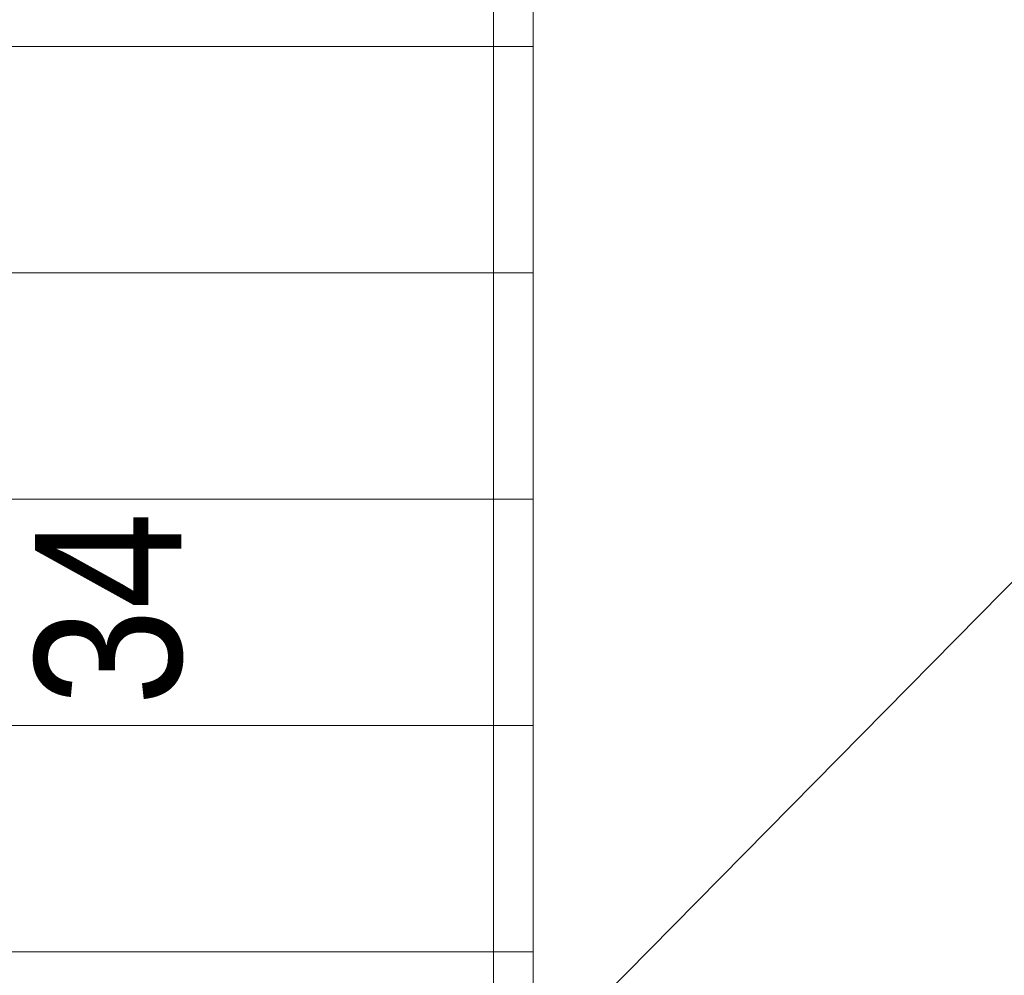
# Model space of a CAD drawing. Header units: centimetres. Extents: x -2424 to 2260, y -130 to 3012.
# Tile 11 of 81: x -1125 to -977, y 1537 to 1680. Entities that reach past the tile are written whole.
import ezdxf

# ---------------------------------------------------------------- set-up
doc = ezdxf.new("R2010")
doc.units = ezdxf.units.CM
doc.linetypes.add('Dash', pattern=[60, 30, -30])
for name, color, linetype, lineweight in [('A-AREA', 32, 'Continuous', 13), ('A-DETL-THIN', 151, 'Continuous', 9), ('G-ANNO-TEXT', 231, 'Continuous', 13), ('S-STRS', 31, 'Continuous', 13), ('S-STRS-MBND', 31, 'Continuous', 13)]:
    doc.layers.add(name, color=color, linetype=linetype, lineweight=lineweight)
doc.styles.add('Arial_8', font='arial.ttf', dxfattribs={"width": 0.85, "height": 22})

msp = doc.modelspace()

# ---------------------------------------------------------------- linework, layer by layer
at = {"layer": 'A-AREA', "color": 251, "lineweight": 9}
msp.add_line((-1037.41, 1533.33), (-741.62, 1833.33), dxfattribs=at)
at = {"layer": 'A-DETL-THIN', "color": 251, "lineweight": 9}
for p, q in [((-1053.62, 1527.33), (-1053.62, 1689.33)), ((-1047.62, 1533.33), (-1047.62, 1683.33))]:
    msp.add_line(p, q, dxfattribs=at)
at = {"layer": 'S-STRS', "color": 251, "lineweight": 9}
for p, q in [((-1047.62, 1676.33), (-1047.62, 1683.33)), ((-1197.62, 1676.33), (-1047.62, 1676.33)), ((-1197.62, 1676.33), (-1047.62, 1676.33)), ((-1047.62, 1642.33), (-1047.62, 1676.33)), ((-1197.62, 1642.33), (-1047.62, 1642.33)), ((-1197.62, 1642.33), (-1047.62, 1642.33)), ((-1047.62, 1608.33), (-1047.62, 1642.33)), ((-1197.62, 1608.33), (-1047.62, 1608.33)), ((-1197.62, 1608.33), (-1047.62, 1608.33)), ((-1047.62, 1574.33), (-1047.62, 1608.33)), ((-1197.62, 1574.33), (-1047.62, 1574.33)), ((-1197.62, 1574.33), (-1047.62, 1574.33)), ((-1047.62, 1540.33), (-1047.62, 1574.33)), ((-1197.62, 1540.33), (-1047.62, 1540.33)), ((-1197.62, 1540.33), (-1047.62, 1540.33)), ((-1047.62, 1533.33), (-1047.62, 1540.33))]:
    msp.add_line(p, q, dxfattribs=at)
at = {"layer": 'S-STRS-MBND', "color": 251, "linetype": 'Dash', "lineweight": 9}
for p, q in [((-1047.62, 1676.33), (-1047.62, 1683.33)), ((-1197.62, 1676.33), (-1047.62, 1676.33)), ((-1197.62, 1676.33), (-1047.62, 1676.33)), ((-1047.62, 1540.33), (-1047.62, 1676.33)), ((-1197.62, 1642.33), (-1047.62, 1642.33)), ((-1197.62, 1642.33), (-1047.62, 1642.33)), ((-1197.62, 1608.33), (-1047.62, 1608.33)), ((-1197.62, 1608.33), (-1047.62, 1608.33)), ((-1197.62, 1574.33), (-1047.62, 1574.33)), ((-1197.62, 1574.33), (-1047.62, 1574.33)), ((-1197.62, 1540.33), (-1047.62, 1540.33)), ((-1197.62, 1540.33), (-1047.62, 1540.33)), ((-1047.62, 1533.33), (-1047.62, 1540.33))]:
    msp.add_line(p, q, dxfattribs=at)

# ---------------------------------------------------------------- texts
at = {"layer": 'G-ANNO-TEXT', "color": 251, "lineweight": 9, "style": 'Arial_8', "width": 0.85}
msp.add_text('34', height=22, rotation=90, dxfattribs=at).set_placement((-1100.46, 1577.32))

doc.saveas('drawing.dxf')
